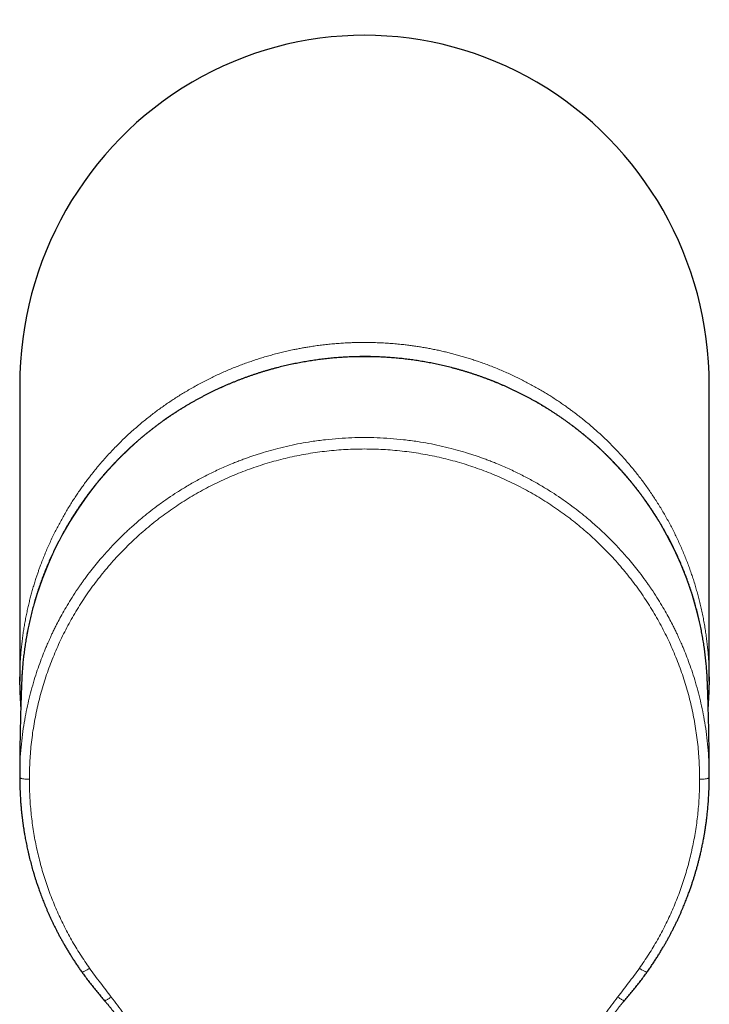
# Model space of a CAD drawing. Header units: millimetres. Extents: x 8 to 541, y 12 to 452.
# Tile 6 of 24: x 259 to 310, y 162 to 233. Entities that reach past the tile are written whole.
import ezdxf

# ---------------------------------------------------------------- set-up
doc = ezdxf.new("R2010")
doc.units = ezdxf.units.MM

msp = doc.modelspace()

# ---------------------------------------------------------------- linework, layer by layer
at = {"color": 7, "linetype": 'Continuous', "lineweight": 30}
for p, q in [((259.5, 206.858), (259.5, 185.4)), ((309.5, 185.4), (309.5, 206.858)), ((259.506, 178.392), (259.5, 178.403)), ((309.494, 178.392), (309.5, 178.403))]:
    msp.add_line(p, q, dxfattribs=at)
at = {"color": 7, "linetype": 'Continuous', "lineweight": 30, "flags": 128}
for points in [[(259.663, 185.801), (259.658, 185.709), (259.643, 185.403)], [(309.357, 185.403), (309.342, 185.709), (309.336, 185.831)]]:
    msp.add_lwpolyline(points, dxfattribs=at)
at = {"color": 252, "linetype": 'Continuous', "lineweight": 0}
for centre, start, end in [((284.326, 184.211), 89.59678, 176.3124), ((284.674, 184.211), 3.75881, 90.40285)]:
    msp.add_arc(centre, 24.715, start, end, dxfattribs=at)
at = {"color": 7, "linetype": 'Continuous', "lineweight": 30}
msp.add_ellipse((284.5, 206.858), major_axis=(0, -25.386), ratio=0.984808, start_param=1.570796, end_param=4.712389, dxfattribs=at)
at = {"color": 252, "linetype": 'Continuous', "lineweight": 0}
for points, knots in [([(259.502, 185.695), (259.502, 185.719), (259.503, 185.887), (259.512, 186.198), (259.53, 186.628), (259.556, 187.059), (259.59, 187.489), (259.631, 187.919), (259.679, 188.338), (259.733, 188.744), (259.791, 189.139), (259.857, 189.533), (259.929, 189.927), (260.007, 190.319), (260.09, 190.7), (260.176, 191.069), (260.266, 191.426), (260.361, 191.783), (260.461, 192.138), (260.567, 192.492), (260.669, 192.812), (260.764, 193.099), (260.851, 193.354), (260.941, 193.608), (261.053, 193.912), (261.189, 194.265), (261.351, 194.665), (261.521, 195.064), (261.698, 195.459), (261.883, 195.852), (262.069, 196.232), (262.257, 196.599), (262.446, 196.953), (262.641, 197.304), (262.841, 197.653), (263.048, 197.998), (263.255, 198.331), (263.461, 198.652), (263.666, 198.961), (263.876, 199.267), (264.091, 199.57), (264.31, 199.87), (264.514, 200.14), (264.701, 200.381), (264.87, 200.593), (265.041, 200.804), (265.251, 201.058), (265.503, 201.352), (265.798, 201.685), (266.1, 202.014), (266.403, 202.332), (266.707, 202.64), (267.011, 202.938), (267.321, 203.231), (267.636, 203.519), (267.957, 203.803), (268.283, 204.081), (268.614, 204.354), (268.941, 204.614), (269.263, 204.862), (269.58, 205.098), (269.901, 205.329), (270.226, 205.555), (270.555, 205.776), (270.888, 205.993), (271.224, 206.204), (271.573, 206.416), (271.934, 206.626), (272.307, 206.836), (272.684, 207.039), (273.063, 207.235), (273.443, 207.424), (273.824, 207.605), (274.208, 207.78), (274.596, 207.949), (274.988, 208.111), (275.382, 208.267), (275.78, 208.417), (276.176, 208.559), (276.571, 208.692), (276.965, 208.819), (277.36, 208.938), (277.758, 209.052), (278.159, 209.159), (278.562, 209.259), (278.966, 209.354), (279.342, 209.434), (279.687, 209.503), (280.003, 209.562), (280.319, 209.617), (280.672, 209.674), (281.061, 209.731), (281.487, 209.785), (281.915, 209.833), (282.343, 209.873), (282.773, 209.906), (283.168, 209.93), (283.527, 209.946), (283.851, 209.956), (284.176, 209.963), (284.392, 209.964), (284.5, 209.964)], [0, 0, 0, 0, 0.001876, 0.01315, 0.024425, 0.035698, 0.047004, 0.05831, 0.069615, 0.080054, 0.090494, 0.100934, 0.111398, 0.121863, 0.132328, 0.141955, 0.151583, 0.161211, 0.170858, 0.180505, 0.190152, 0.197182, 0.204212, 0.211246, 0.218279, 0.229558, 0.240838, 0.252117, 0.263428, 0.27474, 0.28605, 0.296495, 0.306941, 0.317385, 0.327855, 0.338326, 0.348795, 0.358428, 0.368061, 0.377694, 0.387346, 0.396999, 0.406652, 0.413686, 0.42072, 0.427757, 0.434795, 0.446332, 0.45787, 0.469423, 0.480975, 0.491999, 0.503024, 0.514049, 0.525073, 0.536149, 0.547227, 0.558305, 0.569381, 0.579581, 0.589781, 0.599982, 0.610181, 0.620422, 0.630664, 0.640906, 0.651147, 0.662167, 0.673187, 0.684219, 0.695252, 0.706115, 0.71698, 0.727844, 0.738707, 0.749621, 0.760535, 0.77145, 0.782364, 0.792981, 0.803599, 0.814218, 0.824835, 0.835499, 0.846164, 0.856829, 0.867493, 0.875731, 0.883969, 0.892213, 0.900456, 0.911483, 0.922511, 0.933538, 0.944594, 0.955652, 0.966708, 0.975028, 0.983349, 0.991674, 1, 1, 1, 1]), ([(284.5, 209.964), (284.654, 209.963), (284.962, 209.962), (285.424, 209.948), (285.886, 209.927), (286.347, 209.898), (286.809, 209.86), (287.232, 209.817), (287.617, 209.772), (287.963, 209.727), (288.309, 209.677), (288.654, 209.622), (288.999, 209.562), (289.343, 209.498), (289.687, 209.428), (290.031, 209.354), (290.377, 209.274), (290.723, 209.189), (291.068, 209.099), (291.412, 209.004), (291.755, 208.904), (292.096, 208.799), (292.437, 208.69), (292.801, 208.566), (293.189, 208.429), (293.6, 208.274), (294.008, 208.113), (294.413, 207.945), (294.816, 207.769), (295.206, 207.591), (295.582, 207.411), (295.945, 207.231), (296.306, 207.044), (296.664, 206.852), (297.018, 206.653), (297.36, 206.455), (297.69, 206.257), (298.007, 206.059), (298.322, 205.857), (298.633, 205.651), (298.942, 205.439), (299.219, 205.242), (299.467, 205.062), (299.686, 204.9), (299.903, 204.735), (300.158, 204.536), (300.451, 204.301), (300.78, 204.028), (301.104, 203.75), (301.421, 203.468), (301.732, 203.182), (302.036, 202.892), (302.336, 202.598), (302.63, 202.298), (302.92, 201.992), (303.205, 201.682), (303.485, 201.366), (303.756, 201.049), (304.02, 200.731), (304.276, 200.411), (304.526, 200.088), (304.772, 199.759), (305.012, 199.427), (305.247, 199.09), (305.476, 198.749), (305.702, 198.401), (305.924, 198.045), (306.142, 197.682), (306.354, 197.315), (306.558, 196.946), (306.755, 196.576), (306.945, 196.204), (307.128, 195.829), (307.305, 195.451), (307.476, 195.07), (307.64, 194.685), (307.798, 194.297), (307.948, 193.911), (308.089, 193.525), (308.223, 193.141), (308.35, 192.755), (308.471, 192.366), (308.586, 191.975), (308.694, 191.581), (308.795, 191.186), (308.893, 190.778), (308.985, 190.358), (309.072, 189.925), (309.151, 189.491), (309.221, 189.061), (309.282, 188.637), (309.335, 188.219), (309.381, 187.8), (309.42, 187.38), (309.451, 186.958), (309.474, 186.535), (309.491, 186.115), (309.496, 185.836), (309.498, 185.698)], [0, 0, 0, 0, 0.011853, 0.023706, 0.035559, 0.047448, 0.059338, 0.071227, 0.080193, 0.089159, 0.098125, 0.107091, 0.116084, 0.125079, 0.134073, 0.143067, 0.152222, 0.161379, 0.170535, 0.17969, 0.188876, 0.198062, 0.207249, 0.216434, 0.227709, 0.238985, 0.250261, 0.261567, 0.272875, 0.284181, 0.294622, 0.305064, 0.315505, 0.325971, 0.336437, 0.346903, 0.356532, 0.366162, 0.375791, 0.385439, 0.395088, 0.404737, 0.411768, 0.418799, 0.425834, 0.432869, 0.443892, 0.454915, 0.465951, 0.476987, 0.487854, 0.498722, 0.50959, 0.520456, 0.531373, 0.542292, 0.55321, 0.564127, 0.574748, 0.58537, 0.595992, 0.606613, 0.61728, 0.62795, 0.638619, 0.649286, 0.660305, 0.671325, 0.682357, 0.693389, 0.704252, 0.715116, 0.72598, 0.736843, 0.747755, 0.75867, 0.769584, 0.780497, 0.791114, 0.801732, 0.81235, 0.822966, 0.83363, 0.844295, 0.854959, 0.865623, 0.877164, 0.888705, 0.900261, 0.911818, 0.922845, 0.933873, 0.944902, 0.955929, 0.967009, 0.97809, 0.989171, 1, 1, 1, 1]), ([(259.5, 178.403), (259.504, 178.738), (259.512, 179.394), (259.573, 180.358), (259.665, 181.278), (259.786, 182.155), (259.931, 182.988), (260.096, 183.777), (260.283, 184.543), (260.489, 185.285), (260.712, 185.999), (260.94, 186.661), (261.17, 187.27), (261.346, 187.705), (261.469, 187.994), (261.542, 188.163), (261.628, 188.358), (261.728, 188.578), (261.843, 188.825), (261.973, 189.096), (262.143, 189.438), (262.359, 189.856), (262.633, 190.356), (262.947, 190.9), (263.306, 191.484), (263.592, 191.919), (263.782, 192.197), (263.857, 192.307), (263.933, 192.415), (264.008, 192.523), (264.085, 192.629), (264.161, 192.735), (264.35, 192.995), (264.642, 193.38), (265.041, 193.881), (265.525, 194.457), (266.112, 195.111), (266.62, 195.632), (266.928, 195.935), (267.037, 196.04), (267.15, 196.148), (267.268, 196.259), (267.39, 196.373), (267.516, 196.489), (267.729, 196.682), (268.039, 196.955), (268.489, 197.336), (269.013, 197.757), (269.62, 198.215), (270.259, 198.667), (270.928, 199.11), (271.623, 199.539), (272.371, 199.966), (273.171, 200.387), (274.026, 200.797), (274.723, 201.099), (275.239, 201.307), (275.553, 201.428), (275.866, 201.544), (276.177, 201.655), (276.486, 201.761), (276.93, 201.907), (277.506, 202.082), (278.257, 202.287), (279.038, 202.473), (279.846, 202.638), (280.719, 202.788), (281.65, 202.912), (282.632, 203.004), (283.572, 203.056), (284.19, 203.067), (284.494, 203.067), (284.5, 203.067)], [0, 0, 0, 0, 0.025936, 0.050841, 0.074716, 0.09756, 0.119373, 0.140155, 0.159907, 0.180443, 0.199732, 0.217773, 0.234567, 0.250114, 0.254094, 0.25883, 0.264323, 0.270573, 0.277581, 0.285344, 0.293865, 0.307066, 0.32175, 0.337917, 0.355568, 0.374703, 0.378132, 0.381547, 0.384946, 0.388332, 0.391702, 0.395058, 0.398399, 0.416512, 0.432309, 0.447752, 0.474446, 0.500011, 0.503766, 0.507651, 0.511664, 0.515807, 0.520079, 0.524481, 0.529011, 0.542137, 0.55624, 0.574304, 0.593754, 0.614588, 0.634362, 0.655239, 0.677221, 0.700307, 0.724498, 0.749793, 0.758456, 0.767038, 0.775538, 0.783957, 0.792294, 0.80055, 0.819686, 0.838369, 0.86002, 0.881029, 0.901395, 0.927666, 0.952784, 0.976752, 0.999568, 1, 1, 1, 1]), ([(309.5, 178.403), (309.496, 178.738), (309.488, 179.394), (309.427, 180.358), (309.335, 181.278), (309.214, 182.155), (309.069, 182.988), (308.904, 183.777), (308.717, 184.543), (308.511, 185.285), (308.288, 185.999), (308.06, 186.661), (307.83, 187.27), (307.654, 187.705), (307.531, 187.994), (307.458, 188.163), (307.372, 188.358), (307.272, 188.578), (307.157, 188.825), (307.027, 189.096), (306.857, 189.438), (306.641, 189.856), (306.367, 190.356), (306.053, 190.9), (305.694, 191.484), (305.408, 191.919), (305.218, 192.197), (305.143, 192.307), (305.067, 192.415), (304.992, 192.523), (304.915, 192.629), (304.839, 192.735), (304.65, 192.995), (304.358, 193.38), (303.959, 193.881), (303.475, 194.457), (302.888, 195.111), (302.38, 195.632), (302.072, 195.935), (301.963, 196.04), (301.85, 196.148), (301.732, 196.259), (301.61, 196.373), (301.484, 196.489), (301.271, 196.682), (300.961, 196.955), (300.511, 197.336), (299.987, 197.757), (299.38, 198.215), (298.741, 198.667), (298.072, 199.11), (297.377, 199.539), (296.629, 199.966), (295.829, 200.387), (294.974, 200.797), (294.277, 201.099), (293.761, 201.307), (293.447, 201.428), (293.134, 201.544), (292.823, 201.655), (292.514, 201.761), (292.07, 201.907), (291.494, 202.082), (290.743, 202.287), (289.962, 202.473), (289.154, 202.638), (288.281, 202.788), (287.35, 202.912), (286.368, 203.004), (285.428, 203.056), (284.81, 203.067), (284.506, 203.067), (284.5, 203.067)], [0, 0, 0, 0, 0.025936, 0.050841, 0.074716, 0.09756, 0.119373, 0.140155, 0.159907, 0.180443, 0.199732, 0.217773, 0.234567, 0.250114, 0.254094, 0.25883, 0.264323, 0.270573, 0.277581, 0.285344, 0.293865, 0.307066, 0.32175, 0.337917, 0.355568, 0.374703, 0.378132, 0.381547, 0.384946, 0.388332, 0.391702, 0.395058, 0.398399, 0.416512, 0.432309, 0.447752, 0.474446, 0.500011, 0.503766, 0.507651, 0.511664, 0.515807, 0.520079, 0.524481, 0.529011, 0.542137, 0.55624, 0.574304, 0.593754, 0.614588, 0.634362, 0.655239, 0.677221, 0.700307, 0.724498, 0.749793, 0.758456, 0.767038, 0.775538, 0.783957, 0.792294, 0.80055, 0.819686, 0.838369, 0.86002, 0.881029, 0.901395, 0.927666, 0.952784, 0.976752, 0.999568, 1, 1, 1, 1]), ([(260.2, 178.272), (260.207, 178.723), (260.222, 179.623), (260.341, 180.966), (260.531, 182.296), (260.797, 183.611), (261.138, 184.91), (261.553, 186.19), (262.041, 187.448), (262.6, 188.678), (263.228, 189.873), (263.922, 191.03), (264.68, 192.146), (265.5, 193.218), (266.38, 194.244), (267.318, 195.22), (268.308, 196.143), (269.347, 197.008), (270.433, 197.814), (271.566, 198.561), (272.743, 199.247), (273.958, 199.867), (275.204, 200.419), (276.474, 200.898), (277.769, 201.307), (279.087, 201.643), (280.425, 201.907), (281.778, 202.095), (283.138, 202.213), (284.047, 202.228), (284.5, 202.235)], [0, 0, 0, 0, 0.035937, 0.071692, 0.107333, 0.142925, 0.178534, 0.214226, 0.250064, 0.285938, 0.321715, 0.357428, 0.393108, 0.428786, 0.464495, 0.500265, 0.53597, 0.571541, 0.60709, 0.642744, 0.67859, 0.714476, 0.750225, 0.785801, 0.821361, 0.856991, 0.892762, 0.928587, 0.964364, 1, 1, 1, 1]), ([(308.8, 178.272), (308.793, 178.723), (308.778, 179.623), (308.659, 180.966), (308.469, 182.296), (308.203, 183.611), (307.862, 184.91), (307.447, 186.19), (306.959, 187.448), (306.4, 188.678), (305.772, 189.873), (305.078, 191.03), (304.32, 192.146), (303.5, 193.218), (302.62, 194.244), (301.682, 195.22), (300.692, 196.143), (299.653, 197.008), (298.567, 197.814), (297.434, 198.561), (296.257, 199.247), (295.042, 199.867), (293.796, 200.419), (292.526, 200.898), (291.231, 201.307), (289.913, 201.643), (288.575, 201.907), (287.222, 202.095), (285.862, 202.213), (284.953, 202.228), (284.5, 202.235)], [0, 0, 0, 0, 0.035937, 0.071692, 0.107333, 0.142925, 0.178534, 0.214226, 0.250064, 0.285938, 0.321715, 0.357428, 0.393108, 0.428786, 0.464495, 0.500265, 0.53597, 0.571541, 0.60709, 0.642744, 0.67859, 0.714476, 0.750225, 0.785801, 0.821361, 0.856991, 0.892762, 0.928587, 0.964364, 1, 1, 1, 1]), ([(260.2, 178.272), (260.155, 178.273), (260.063, 178.276), (259.931, 178.285), (259.806, 178.298), (259.696, 178.315), (259.608, 178.335), (259.545, 178.357), (259.511, 178.376), (259.507, 178.388), (259.506, 178.392)], [0, 0, 0, 0, 0.124975, 0.256235, 0.392082, 0.53039, 0.668782, 0.804866, 0.93647, 1, 1, 1, 1]), ([(264.57, 164.558), (264.339, 164.895), (263.877, 165.567), (263.253, 166.615), (262.681, 167.688), (262.167, 168.789), (261.709, 169.918), (261.309, 171.071), (260.967, 172.245), (260.688, 173.435), (260.469, 174.635), (260.315, 175.844), (260.218, 177.056), (260.206, 177.867), (260.2, 178.272)], [0, 0, 0, 0, 0.08363, 0.166844, 0.249845, 0.332833, 0.416012, 0.499581, 0.583323, 0.666902, 0.750342, 0.833661, 0.916875, 1, 1, 1, 1]), ([(304.43, 164.558), (304.661, 164.895), (305.123, 165.567), (305.747, 166.615), (306.319, 167.688), (306.833, 168.789), (307.291, 169.918), (307.691, 171.071), (308.033, 172.245), (308.312, 173.435), (308.531, 174.635), (308.685, 175.844), (308.782, 177.056), (308.794, 177.867), (308.8, 178.272)], [0, 0, 0, 0, 0.08363, 0.166844, 0.249845, 0.332833, 0.416012, 0.499581, 0.583323, 0.666902, 0.750342, 0.833661, 0.916875, 1, 1, 1, 1]), ([(308.8, 178.272), (308.845, 178.273), (308.937, 178.276), (309.069, 178.285), (309.194, 178.298), (309.304, 178.315), (309.392, 178.335), (309.455, 178.357), (309.489, 178.376), (309.493, 178.388), (309.494, 178.392)], [0, 0, 0, 0, 0.124975, 0.256235, 0.392082, 0.53039, 0.668782, 0.804866, 0.93647, 1, 1, 1, 1]), ([(264.57, 164.558), (264.533, 164.534), (264.456, 164.485), (264.347, 164.421), (264.245, 164.365), (264.156, 164.323), (264.084, 164.296), (264.034, 164.285), (264.008, 164.286), (264.004, 164.294), (264.004, 164.295)], [0, 0, 0, 0, 0.129547, 0.265325, 0.405728, 0.548736, 0.692064, 0.833365, 0.970459, 1, 1, 1, 1]), ([(266.143, 162.474), (265.877, 162.817), (265.343, 163.504), (264.828, 164.206), (264.57, 164.558)], [0, 0, 0, 0, 0.499349, 1, 1, 1, 1]), ([(302.857, 162.474), (303.123, 162.817), (303.657, 163.504), (304.172, 164.206), (304.43, 164.558)], [0, 0, 0, 0, 0.499349, 1, 1, 1, 1]), ([(304.43, 164.558), (304.467, 164.534), (304.544, 164.485), (304.653, 164.421), (304.755, 164.365), (304.844, 164.323), (304.916, 164.296), (304.966, 164.285), (304.992, 164.286), (304.996, 164.294), (304.996, 164.295)], [0, 0, 0, 0, 0.129547, 0.265325, 0.405728, 0.548736, 0.692064, 0.833365, 0.970459, 1, 1, 1, 1]), ([(266.143, 162.474), (266.11, 162.451), (266.041, 162.404), (265.943, 162.344), (265.852, 162.292), (265.772, 162.254), (265.708, 162.23), (265.663, 162.223), (265.64, 162.225), (265.637, 162.233), (265.637, 162.234)], [0, 0, 0, 0, 0.125886, 0.258814, 0.398048, 0.542223, 0.689298, 0.836704, 0.98166, 1, 1, 1, 1]), ([(268.396, 158.723), (268.306, 158.951), (268.128, 159.405), (267.793, 160.055), (267.423, 160.683), (267.018, 161.292), (266.59, 161.888), (266.292, 162.278), (266.143, 162.474)], [0, 0, 0, 0, 0.168245, 0.334702, 0.500511, 0.666423, 0.83286, 1, 1, 1, 1]), ([(300.604, 158.723), (300.694, 158.951), (300.872, 159.405), (301.207, 160.055), (301.577, 160.683), (301.982, 161.292), (302.41, 161.888), (302.708, 162.278), (302.857, 162.474)], [0, 0, 0, 0, 0.168245, 0.334702, 0.500511, 0.666423, 0.83286, 1, 1, 1, 1]), ([(302.857, 162.474), (302.89, 162.451), (302.959, 162.404), (303.057, 162.344), (303.148, 162.292), (303.228, 162.254), (303.292, 162.23), (303.337, 162.223), (303.36, 162.225), (303.363, 162.233), (303.363, 162.234)], [0, 0, 0, 0, 0.125886, 0.258814, 0.398048, 0.542223, 0.689298, 0.836704, 0.98166, 1, 1, 1, 1])]:
    msp.add_open_spline(points, degree=3, knots=knots, dxfattribs=at)
at = {"color": 7, "linetype": 'Continuous', "lineweight": 30}
for points, knots in [([(309.336, 185.832), (309.335, 185.835), (309.331, 185.911), (309.321, 186.059), (309.306, 186.275), (309.288, 186.492), (309.269, 186.708), (309.247, 186.924), (309.224, 187.139), (309.199, 187.355), (309.171, 187.57), (309.142, 187.785), (309.111, 188), (309.078, 188.214), (309.043, 188.428), (309.006, 188.642), (308.967, 188.856), (308.926, 189.069), (308.884, 189.282), (308.839, 189.494), (308.793, 189.706), (308.744, 189.918), (308.694, 190.129), (308.642, 190.34), (308.588, 190.55), (308.532, 190.76), (308.474, 190.969), (308.414, 191.178), (308.353, 191.386), (308.289, 191.594), (308.224, 191.801), (308.157, 192.008), (308.088, 192.214), (308.017, 192.419), (307.944, 192.624), (307.869, 192.828), (307.793, 193.031), (307.715, 193.234), (307.635, 193.436), (307.553, 193.638), (307.469, 193.838), (307.384, 194.038), (307.297, 194.237), (307.208, 194.436), (307.117, 194.634), (307.024, 194.83), (306.93, 195.026), (306.834, 195.222), (306.736, 195.416), (306.636, 195.609), (306.535, 195.802), (306.432, 195.994), (306.327, 196.184), (306.221, 196.374), (306.112, 196.563), (306.002, 196.751), (305.891, 196.938), (305.778, 197.124), (305.663, 197.309), (305.546, 197.493), (305.428, 197.676), (305.308, 197.858), (305.187, 198.039), (305.064, 198.219), (304.939, 198.398), (304.812, 198.576), (304.685, 198.752), (304.555, 198.928), (304.424, 199.102), (304.291, 199.275), (304.157, 199.447), (304.021, 199.618), (303.884, 199.788), (303.745, 199.956), (303.605, 200.123), (303.463, 200.289), (303.32, 200.454), (303.175, 200.618), (303.029, 200.78), (302.882, 200.941), (302.733, 201.1), (302.582, 201.259), (302.43, 201.416), (302.277, 201.571), (302.122, 201.726), (301.966, 201.879), (301.808, 202.03), (301.65, 202.181), (301.489, 202.33), (301.328, 202.477), (301.165, 202.623), (301.001, 202.768), (300.835, 202.911), (300.669, 203.053), (300.501, 203.193), (300.332, 203.332), (300.161, 203.469), (299.989, 203.605), (299.816, 203.739), (299.642, 203.872), (299.467, 204.003), (299.291, 204.133), (299.113, 204.261), (298.934, 204.388), (298.754, 204.513), (298.573, 204.637), (298.391, 204.758), (298.208, 204.879), (298.024, 204.998), (297.838, 205.115), (297.652, 205.23), (297.464, 205.344), (297.276, 205.456), (297.086, 205.567), (296.896, 205.676), (296.705, 205.783), (296.512, 205.889), (296.319, 205.993), (296.125, 206.095), (295.93, 206.195), (295.734, 206.294), (295.537, 206.391), (295.339, 206.487), (295.14, 206.58), (294.941, 206.672), (294.74, 206.763), (294.539, 206.851), (294.338, 206.938), (294.135, 207.023), (293.931, 207.106), (293.727, 207.187), (293.522, 207.267), (293.317, 207.344), (293.111, 207.42), (292.904, 207.495), (292.696, 207.567), (292.488, 207.638), (292.279, 207.706), (292.07, 207.773), (291.859, 207.838), (291.649, 207.902), (291.438, 207.963), (291.226, 208.023), (291.014, 208.08), (290.801, 208.136), (290.588, 208.19), (290.374, 208.242), (290.16, 208.293), (289.945, 208.341), (289.73, 208.388), (289.514, 208.432), (289.298, 208.475), (289.082, 208.516), (288.866, 208.555), (288.649, 208.592), (288.431, 208.627), (288.214, 208.661), (287.996, 208.692), (287.778, 208.722), (287.559, 208.749), (287.341, 208.775), (287.122, 208.799), (286.903, 208.821), (286.683, 208.841), (286.464, 208.859), (286.244, 208.875), (286.024, 208.889), (285.805, 208.902), (285.585, 208.912), (285.365, 208.921), (285.144, 208.927), (284.924, 208.932), (284.704, 208.935), (284.484, 208.935), (284.264, 208.934), (284.043, 208.931), (283.823, 208.926), (283.603, 208.92), (283.383, 208.911), (283.163, 208.9), (282.943, 208.887), (282.724, 208.873), (282.504, 208.856), (282.285, 208.838), (282.065, 208.818), (281.846, 208.796), (281.627, 208.772), (281.409, 208.745), (281.19, 208.718), (280.972, 208.688), (280.754, 208.656), (280.537, 208.622), (280.32, 208.587), (280.103, 208.55), (279.886, 208.51), (279.67, 208.469), (279.454, 208.426), (279.239, 208.381), (279.024, 208.334), (278.809, 208.285), (278.595, 208.235), (278.381, 208.182), (278.168, 208.128), (277.955, 208.072), (277.743, 208.014), (277.531, 207.954), (277.32, 207.892), (277.11, 207.829), (276.9, 207.764), (276.69, 207.696), (276.482, 207.627), (276.273, 207.557), (276.066, 207.484), (275.859, 207.409), (275.653, 207.333), (275.447, 207.255), (275.243, 207.175), (275.039, 207.094), (274.835, 207.01), (274.633, 206.925), (274.431, 206.838), (274.23, 206.749), (274.03, 206.659), (273.831, 206.567), (273.632, 206.473), (273.434, 206.377), (273.238, 206.28), (273.042, 206.181), (272.847, 206.08), (272.653, 205.977), (272.459, 205.873), (272.267, 205.767), (272.076, 205.66), (271.886, 205.551), (271.696, 205.44), (271.508, 205.327), (271.321, 205.213), (271.134, 205.098), (270.949, 204.98), (270.765, 204.861), (270.582, 204.741), (270.4, 204.618), (270.219, 204.495), (270.039, 204.369), (269.861, 204.242), (269.683, 204.114), (269.507, 203.984), (269.332, 203.852), (269.158, 203.719), (268.985, 203.585), (268.814, 203.449), (268.643, 203.311), (268.474, 203.172), (268.307, 203.032), (268.14, 202.89), (267.975, 202.746), (267.811, 202.602), (267.648, 202.455), (267.487, 202.308), (267.327, 202.159), (267.168, 202.008), (267.011, 201.856), (266.855, 201.703), (266.701, 201.549), (266.547, 201.393), (266.396, 201.235), (266.245, 201.077), (266.097, 200.917), (265.949, 200.756), (265.803, 200.593), (265.659, 200.43), (265.516, 200.265), (265.374, 200.099), (265.234, 199.931), (265.095, 199.763), (264.958, 199.593), (264.823, 199.422), (264.689, 199.25), (264.557, 199.076), (264.426, 198.902), (264.296, 198.726), (264.169, 198.549), (264.043, 198.372), (263.918, 198.193), (263.795, 198.013), (263.674, 197.832), (263.554, 197.649), (263.436, 197.466), (263.32, 197.282), (263.205, 197.097), (263.092, 196.911), (262.981, 196.723), (262.871, 196.535), (262.764, 196.346), (262.657, 196.156), (262.553, 195.965), (262.45, 195.773), (262.349, 195.581), (262.25, 195.387), (262.152, 195.193), (262.056, 194.997), (261.962, 194.801), (261.87, 194.604), (261.779, 194.407), (261.69, 194.208), (261.603, 194.009), (261.518, 193.809), (261.435, 193.608), (261.353, 193.406), (261.273, 193.204), (261.196, 193.001), (261.119, 192.798), (261.045, 192.594), (260.973, 192.389), (260.902, 192.183), (260.833, 191.977), (260.766, 191.77), (260.701, 191.563), (260.638, 191.355), (260.577, 191.147), (260.517, 190.938), (260.46, 190.729), (260.404, 190.519), (260.35, 190.309), (260.298, 190.098), (260.248, 189.886), (260.2, 189.675), (260.154, 189.463), (260.11, 189.25), (260.067, 189.037), (260.027, 188.824), (259.988, 188.611), (259.952, 188.397), (259.917, 188.182), (259.884, 187.968), (259.853, 187.753), (259.825, 187.538), (259.798, 187.323), (259.772, 187.107), (259.749, 186.892), (259.728, 186.676), (259.709, 186.46), (259.692, 186.243), (259.676, 186.027), (259.667, 185.88), (259.663, 185.804), (259.663, 185.801)], [0, 0, 0, 0, 0.000148, 0.00307, 0.005992, 0.008914, 0.011837, 0.014759, 0.017681, 0.020603, 0.023526, 0.026448, 0.02937, 0.032292, 0.035215, 0.038137, 0.041059, 0.043981, 0.046904, 0.049826, 0.052748, 0.055671, 0.058593, 0.061515, 0.064438, 0.06736, 0.070282, 0.073205, 0.076127, 0.079049, 0.081972, 0.084894, 0.087816, 0.090739, 0.093661, 0.096584, 0.099506, 0.102429, 0.105351, 0.108274, 0.111196, 0.114119, 0.117041, 0.119964, 0.122886, 0.125809, 0.128731, 0.131654, 0.134576, 0.137499, 0.140422, 0.143344, 0.146267, 0.149189, 0.152112, 0.155035, 0.157958, 0.16088, 0.163803, 0.166726, 0.169648, 0.172571, 0.175494, 0.178417, 0.18134, 0.184262, 0.187185, 0.190108, 0.193031, 0.195954, 0.198877, 0.2018, 0.204723, 0.207646, 0.210569, 0.213492, 0.216415, 0.219338, 0.222261, 0.225184, 0.228107, 0.23103, 0.233953, 0.236876, 0.239799, 0.242722, 0.245646, 0.248569, 0.251492, 0.254415, 0.257338, 0.260262, 0.263185, 0.266108, 0.269032, 0.271955, 0.274878, 0.277802, 0.280725, 0.283648, 0.286572, 0.289495, 0.292419, 0.295342, 0.298265, 0.301189, 0.304112, 0.307036, 0.309959, 0.312883, 0.315806, 0.31873, 0.321654, 0.324577, 0.327501, 0.330424, 0.333348, 0.336272, 0.339195, 0.342119, 0.345043, 0.347966, 0.35089, 0.353814, 0.356737, 0.359661, 0.362585, 0.365509, 0.368432, 0.371356, 0.37428, 0.377204, 0.380128, 0.383051, 0.385975, 0.388899, 0.391823, 0.394747, 0.397671, 0.400594, 0.403518, 0.406442, 0.409366, 0.41229, 0.415214, 0.418138, 0.421062, 0.423986, 0.42691, 0.429834, 0.432758, 0.435682, 0.438606, 0.44153, 0.444454, 0.447378, 0.450302, 0.453225, 0.45615, 0.459074, 0.461998, 0.464922, 0.467846, 0.47077, 0.473694, 0.476618, 0.479542, 0.482466, 0.48539, 0.488314, 0.491238, 0.494162, 0.497086, 0.50001, 0.502934, 0.505858, 0.508782, 0.511706, 0.51463, 0.517554, 0.520478, 0.523402, 0.526326, 0.52925, 0.532174, 0.535098, 0.538022, 0.540946, 0.54387, 0.546794, 0.549718, 0.552642, 0.555566, 0.55849, 0.561414, 0.564338, 0.567262, 0.570186, 0.57311, 0.576034, 0.578958, 0.581882, 0.584806, 0.58773, 0.590654, 0.593578, 0.596502, 0.599426, 0.60235, 0.605274, 0.608198, 0.611121, 0.614045, 0.616969, 0.619893, 0.622817, 0.625741, 0.628664, 0.631588, 0.634512, 0.637436, 0.64036, 0.643283, 0.646207, 0.649131, 0.652055, 0.654978, 0.657902, 0.660826, 0.66375, 0.666673, 0.669597, 0.672521, 0.675444, 0.678368, 0.681291, 0.684215, 0.687139, 0.690062, 0.692986, 0.695909, 0.698833, 0.701756, 0.70468, 0.707603, 0.710527, 0.71345, 0.716374, 0.719297, 0.72222, 0.725144, 0.728067, 0.730991, 0.733914, 0.736837, 0.739761, 0.742684, 0.745607, 0.74853, 0.751454, 0.754377, 0.7573, 0.760223, 0.763147, 0.76607, 0.768993, 0.771916, 0.774839, 0.777762, 0.780685, 0.783608, 0.786532, 0.789455, 0.792378, 0.795301, 0.798224, 0.801147, 0.80407, 0.806992, 0.809915, 0.812838, 0.815761, 0.818684, 0.821607, 0.82453, 0.827453, 0.830375, 0.833298, 0.836221, 0.839144, 0.842067, 0.844989, 0.847912, 0.850835, 0.853758, 0.85668, 0.859603, 0.862526, 0.865448, 0.868371, 0.871293, 0.874216, 0.877139, 0.880061, 0.882984, 0.885906, 0.888829, 0.891751, 0.894674, 0.897596, 0.900519, 0.903441, 0.906364, 0.909286, 0.912209, 0.915131, 0.918054, 0.920976, 0.923898, 0.926821, 0.929743, 0.932665, 0.935588, 0.93851, 0.941433, 0.944355, 0.947277, 0.950199, 0.953122, 0.956044, 0.958966, 0.961889, 0.964811, 0.967733, 0.970656, 0.973578, 0.9765, 0.979422, 0.982345, 0.985267, 0.988189, 0.991111, 0.994033, 0.996956, 0.999878, 1, 1, 1, 1]), ([(259.503, 185.116), (259.501, 185.197), (259.499, 185.39), (259.501, 185.583), (259.502, 185.695)], [0, 0, 0, 0, 0.420821, 1, 1, 1, 1]), ([(259.643, 185.403), (259.637, 185.249), (259.623, 184.901), (259.604, 184.359), (259.585, 183.776), (259.567, 183.193), (259.552, 182.61), (259.539, 182.026), (259.527, 181.443), (259.518, 180.859), (259.511, 180.275), (259.505, 179.691), (259.502, 179.107), (259.5, 178.682), (259.5, 178.451), (259.5, 178.415)], [0, 0, 0, 0, 0.066161, 0.149619, 0.233086, 0.316561, 0.400044, 0.483532, 0.567027, 0.650526, 0.734029, 0.817534, 0.901042, 0.984551, 1, 1, 1, 1]), ([(259.502, 185.116), (259.502, 185.108), (259.502, 185.028), (259.505, 184.876), (259.511, 184.66), (259.519, 184.444), (259.528, 184.227), (259.54, 184.011), (259.553, 183.795), (259.565, 183.62), (259.574, 183.517), (259.576, 183.486)], [0, 0, 0, 0, 0.014141, 0.146809, 0.279431, 0.412023, 0.544603, 0.677184, 0.809778, 0.942401, 1, 1, 1, 1]), ([(309.5, 178.415), (309.5, 178.513), (309.5, 178.805), (309.498, 179.293), (309.493, 179.877), (309.487, 180.46), (309.479, 181.044), (309.469, 181.628), (309.457, 182.211), (309.443, 182.795), (309.427, 183.378), (309.41, 183.961), (309.39, 184.544), (309.372, 185.025), (309.36, 185.311), (309.356, 185.403)], [0, 0, 0, 0, 0.041963, 0.125472, 0.208979, 0.292483, 0.375985, 0.459481, 0.542973, 0.626459, 0.709938, 0.793409, 0.876871, 0.960325, 1, 1, 1, 1]), ([(309.424, 183.487), (309.426, 183.52), (309.435, 183.626), (309.447, 183.804), (309.461, 184.021), (309.472, 184.237), (309.482, 184.453), (309.489, 184.67), (309.495, 184.886), (309.498, 185.038), (309.498, 185.117), (309.499, 185.125)], [0, 0, 0, 0, 0.0619809, 0.1942869, 0.3264736, 0.4585562, 0.5905497, 0.7224694, 0.8543302, 0.9861473, 1, 1, 1, 1]), ([(309.498, 185.698), (309.498, 185.695), (309.501, 185.562), (309.501, 185.371), (309.498, 185.183), (309.498, 185.125)], [0, 0, 0, 0, 0.016716, 0.697235, 1, 1, 1, 1]), ([(259.503, 178.392), (259.503, 178.316), (259.503, 178.166), (259.507, 177.946), (259.512, 177.732), (259.518, 177.524), (259.526, 177.324), (259.535, 177.132), (259.546, 176.947), (259.557, 176.769), (259.569, 176.596), (259.582, 176.428), (259.596, 176.266), (259.61, 176.11), (259.625, 175.961), (259.64, 175.819), (259.655, 175.683), (259.669, 175.554), (259.684, 175.431), (259.699, 175.315), (259.713, 175.206), (259.727, 175.103), (259.74, 175.004), (259.754, 174.906), (259.777, 174.753), (259.809, 174.543), (259.85, 174.299), (259.889, 174.076), (259.926, 173.875), (259.965, 173.675), (260.005, 173.475), (260.047, 173.276), (260.092, 173.07), (260.141, 172.857), (260.193, 172.64), (260.245, 172.43), (260.298, 172.222), (260.353, 172.017), (260.409, 171.814), (260.454, 171.656), (260.489, 171.537), (260.513, 171.454), (260.54, 171.365), (260.568, 171.271), (260.599, 171.171), (260.632, 171.066), (260.668, 170.955), (260.705, 170.838), (260.745, 170.716), (260.788, 170.589), (260.833, 170.457), (260.884, 170.31), (260.941, 170.149), (261.005, 169.973), (261.074, 169.79), (261.144, 169.605), (261.218, 169.418), (261.293, 169.23), (261.373, 169.036), (261.456, 168.837), (261.545, 168.632), (261.638, 168.421), (261.734, 168.211), (261.831, 168.003), (261.93, 167.796), (262.033, 167.584), (262.141, 167.369), (262.254, 167.149), (262.373, 166.925), (262.496, 166.697), (262.625, 166.465), (262.759, 166.229), (262.899, 165.99), (263.045, 165.747), (263.194, 165.505), (263.347, 165.265), (263.502, 165.026), (263.662, 164.784), (263.829, 164.54), (263.944, 164.377), (264.002, 164.294)], [0, 0, 0, 0, 0.015121, 0.029808, 0.044062, 0.057882, 0.071268, 0.083993, 0.0963, 0.108187, 0.119656, 0.130928, 0.141763, 0.152162, 0.162124, 0.171649, 0.180738, 0.18939, 0.197605, 0.205383, 0.212723, 0.219626, 0.226177, 0.232696, 0.239216, 0.257146, 0.275075, 0.288659, 0.302242, 0.315826, 0.329411, 0.342988, 0.356334, 0.37164, 0.386489, 0.400881, 0.414814, 0.429345, 0.443342, 0.456803, 0.462175, 0.467943, 0.474107, 0.480668, 0.487625, 0.49498, 0.502731, 0.510875, 0.519408, 0.528331, 0.537644, 0.547344, 0.559275, 0.571743, 0.58475, 0.598293, 0.611308, 0.624782, 0.638717, 0.653111, 0.667966, 0.683282, 0.69906, 0.713929, 0.729189, 0.744839, 0.760881, 0.777318, 0.794149, 0.811379, 0.829008, 0.847039, 0.865475, 0.884318, 0.903573, 0.922108, 0.941014, 0.960295, 0.979956, 1, 1, 1, 1]), ([(304.998, 164.294), (305.06, 164.383), (305.184, 164.559), (305.363, 164.822), (305.535, 165.082), (305.7, 165.338), (305.858, 165.59), (306.01, 165.838), (306.151, 166.075), (306.282, 166.302), (306.405, 166.518), (306.522, 166.731), (306.635, 166.939), (306.743, 167.144), (306.853, 167.358), (306.965, 167.581), (307.078, 167.811), (307.185, 168.036), (307.286, 168.254), (307.381, 168.465), (307.471, 168.669), (307.556, 168.865), (307.635, 169.055), (307.711, 169.24), (307.783, 169.419), (307.851, 169.593), (307.915, 169.76), (307.975, 169.92), (308.031, 170.073), (308.083, 170.219), (308.133, 170.36), (308.182, 170.5), (308.241, 170.675), (308.31, 170.883), (308.387, 171.126), (308.46, 171.364), (308.533, 171.612), (308.606, 171.867), (308.677, 172.129), (308.745, 172.387), (308.808, 172.642), (308.874, 172.922), (308.943, 173.229), (309.013, 173.562), (309.063, 173.815), (309.095, 173.987), (309.111, 174.079), (309.129, 174.176), (309.147, 174.282), (309.166, 174.397), (309.187, 174.523), (309.207, 174.652), (309.228, 174.783), (309.247, 174.917), (309.267, 175.057), (309.287, 175.205), (309.307, 175.359), (309.327, 175.525), (309.348, 175.703), (309.368, 175.895), (309.388, 176.094), (309.407, 176.302), (309.425, 176.517), (309.441, 176.741), (309.455, 176.967), (309.468, 177.193), (309.478, 177.419), (309.486, 177.653), (309.492, 177.893), (309.496, 178.14), (309.497, 178.307), (309.497, 178.392)], [0, 0, 0, 0, 0.021621, 0.04277, 0.063452, 0.083671, 0.103432, 0.122739, 0.141596, 0.158488, 0.175007, 0.191155, 0.206933, 0.222344, 0.237389, 0.254961, 0.27201, 0.288537, 0.304545, 0.320033, 0.33474, 0.348948, 0.362658, 0.375868, 0.388807, 0.401228, 0.413133, 0.424519, 0.435387, 0.445559, 0.455479, 0.465314, 0.475063, 0.49226, 0.50918, 0.525802, 0.542122, 0.56063, 0.578737, 0.596442, 0.613817, 0.631155, 0.653855, 0.67655, 0.699241, 0.705305, 0.711402, 0.717908, 0.724928, 0.732834, 0.741303, 0.750335, 0.758876, 0.767866, 0.777304, 0.787191, 0.797525, 0.808309, 0.820583, 0.83339, 0.84673, 0.860603, 0.875008, 0.889945, 0.905414, 0.920062, 0.935156, 0.950697, 0.966685, 0.983119, 1, 1, 1, 1]), ([(264.002, 164.294), (264.077, 164.19), (264.225, 163.983), (264.453, 163.678), (264.684, 163.378), (264.917, 163.084), (265.154, 162.795), (265.393, 162.511), (265.555, 162.326), (265.636, 162.233)], [0, 0, 0, 0, 0.145964, 0.290866, 0.434725, 0.577555, 0.719372, 0.860184, 1, 1, 1, 1]), ([(303.364, 162.233), (303.445, 162.326), (303.607, 162.511), (303.846, 162.795), (304.083, 163.084), (304.316, 163.378), (304.547, 163.678), (304.775, 163.983), (304.923, 164.19), (304.998, 164.294)], [0, 0, 0, 0, 0.139816, 0.280628, 0.422445, 0.565275, 0.709134, 0.854036, 1, 1, 1, 1]), ([(265.636, 162.233), (265.665, 162.2), (265.721, 162.136), (265.802, 162.041), (265.878, 161.951), (265.949, 161.865), (266.015, 161.783), (266.076, 161.707), (266.133, 161.635), (266.187, 161.564), (266.239, 161.497), (266.287, 161.432), (266.331, 161.374), (266.369, 161.322), (266.402, 161.276), (266.43, 161.237), (266.452, 161.206), (266.469, 161.181), (266.482, 161.163), (266.491, 161.151), (266.497, 161.142), (266.501, 161.136), (266.505, 161.13), (266.511, 161.121), (266.52, 161.109), (266.532, 161.092), (266.546, 161.071), (266.564, 161.045), (266.585, 161.015), (266.61, 160.978), (266.639, 160.935), (266.672, 160.885), (266.709, 160.829), (266.749, 160.767), (266.793, 160.699), (266.838, 160.627), (266.885, 160.551), (266.934, 160.47), (266.985, 160.384), (267.039, 160.293), (267.095, 160.194), (267.155, 160.086), (267.217, 159.971), (267.281, 159.849), (267.346, 159.72), (267.413, 159.585), (267.478, 159.445), (267.543, 159.302), (267.607, 159.156), (267.671, 159.003), (267.735, 158.844), (267.775, 158.735), (267.796, 158.68)], [0, 0, 0, 0, 0.031324, 0.061013, 0.089089, 0.115569, 0.140469, 0.163804, 0.185586, 0.205828, 0.227087, 0.24636, 0.263657, 0.278988, 0.29236, 0.303782, 0.313256, 0.319954, 0.325167, 0.328898, 0.331147, 0.332528, 0.334195, 0.336513, 0.340088, 0.344964, 0.351138, 0.35861, 0.367377, 0.377438, 0.390238, 0.404653, 0.42068, 0.438314, 0.457551, 0.478386, 0.499492, 0.522011, 0.545941, 0.571278, 0.59802, 0.627915, 0.659384, 0.692426, 0.727037, 0.763217, 0.800964, 0.83799, 0.876407, 0.916215, 0.957413, 1, 1, 1, 1]), ([(301.204, 158.68), (301.225, 158.736), (301.266, 158.845), (301.33, 159.006), (301.394, 159.16), (301.459, 159.307), (301.523, 159.449), (301.586, 159.581), (301.646, 159.705), (301.705, 159.821), (301.762, 159.932), (301.819, 160.037), (301.874, 160.139), (301.93, 160.237), (301.984, 160.332), (302.036, 160.42), (302.086, 160.504), (302.134, 160.581), (302.178, 160.652), (302.218, 160.716), (302.255, 160.774), (302.29, 160.827), (302.322, 160.875), (302.352, 160.921), (302.38, 160.962), (302.405, 161), (302.427, 161.032), (302.445, 161.058), (302.459, 161.078), (302.469, 161.094), (302.477, 161.104), (302.482, 161.112), (302.487, 161.119), (302.494, 161.129), (302.505, 161.145), (302.52, 161.166), (302.539, 161.193), (302.562, 161.226), (302.589, 161.263), (302.62, 161.307), (302.656, 161.355), (302.696, 161.409), (302.74, 161.469), (302.787, 161.531), (302.837, 161.596), (302.889, 161.662), (302.945, 161.733), (303.005, 161.808), (303.069, 161.886), (303.136, 161.968), (303.208, 162.053), (303.285, 162.142), (303.337, 162.203), (303.364, 162.233)], [0, 0, 0, 0, 0.043014, 0.084591, 0.124729, 0.163428, 0.200687, 0.236505, 0.268956, 0.300123, 0.330006, 0.358604, 0.385915, 0.413472, 0.439576, 0.464224, 0.487414, 0.509141, 0.529403, 0.547161, 0.56361, 0.578746, 0.592567, 0.60507, 0.617673, 0.628567, 0.637747, 0.645244, 0.651315, 0.655326, 0.658383, 0.660485, 0.661928, 0.664879, 0.66945, 0.675645, 0.683464, 0.692912, 0.70399, 0.716705, 0.731062, 0.747065, 0.764724, 0.784045, 0.802778, 0.822862, 0.844305, 0.867119, 0.891314, 0.916433, 0.942911, 0.970761, 1, 1, 1, 1])]:
    msp.add_open_spline(points, degree=3, knots=knots, dxfattribs=at)

doc.saveas('drawing.dxf')
